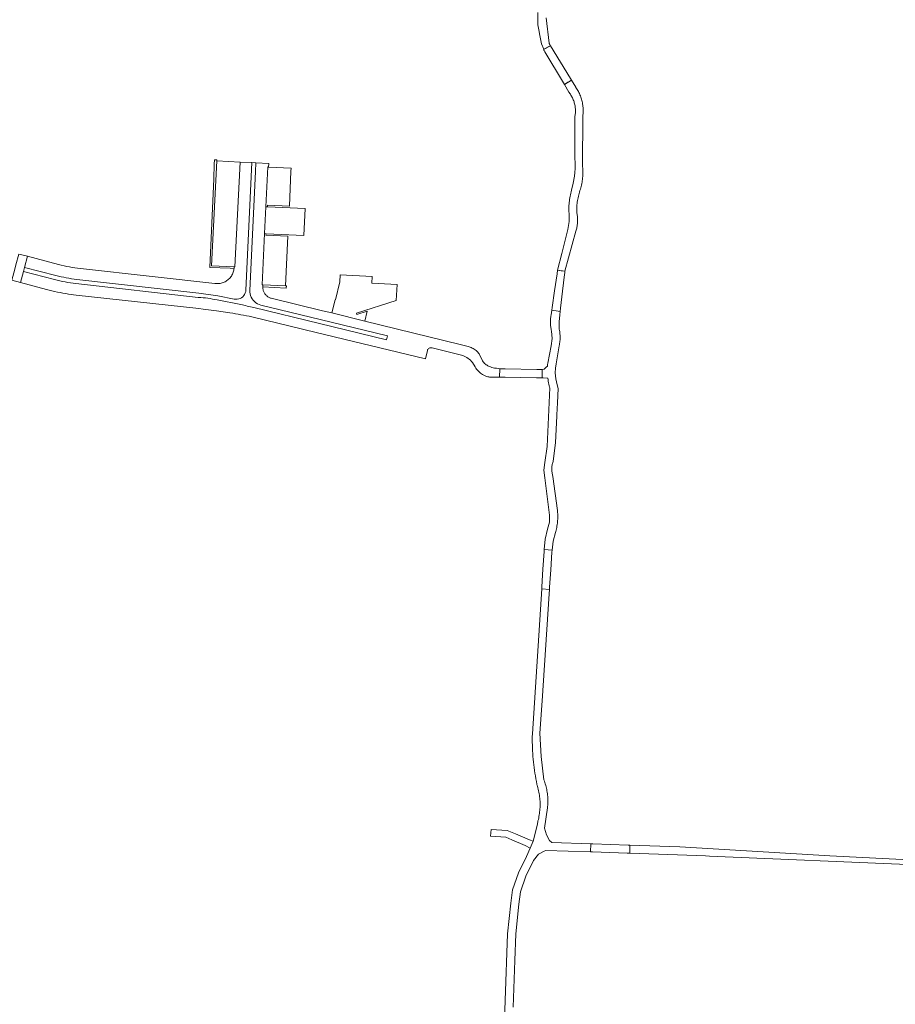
# Model space of a CAD drawing. Extents: x 152825 to 164088, y 457113 to 463005.
# Tile 182 of 256: x 157280 to 157474, y 460756 to 460974. Entities that reach past the tile are written whole.
import ezdxf

# ---------------------------------------------------------------- set-up
doc = ezdxf.new("R2010")
doc.units = 0
doc.header["$LTSCALE"] = 0.5
for name, color, linetype, lineweight in [('B-PV-VH-GESLOTENVERHARDING_ASFALT-GV', 251, 'CONTINUOUS', 18), ('B-PV-VH-HALFVERHARDING_GRAVEL-GV', 251, 'CONTINUOUS', 18), ('B-PV-VH-ONVERHARD-GV', 251, 'CONTINUOUS', 18), ('B-PV-VH-OPENVERHARDING_BETONSTRAATSTEEN-GV', 251, 'CONTINUOUS', 18), ('B-PV-VH-OPENVERHARDING_STRAATBAKSTEEN-GV', 251, 'CONTINUOUS', 18)]:
    doc.layers.add(name, color=color, linetype=linetype, lineweight=lineweight)

msp = doc.modelspace()

# ---------------------------------------------------------------- linework, layer by layer
at = {"layer": 'B-PV-VH-GESLOTENVERHARDING_ASFALT-GV', "flags": 128}
for points in [[(157401.808, 460960.747), (157397.38, 460967.954), (157395.858, 460967.158), (157396.01, 460966.902), (157396.162, 460966.647), (157400.273, 460959.732), (157400.483, 460959.379), (157401.269, 460959.862), (157402.055, 460960.345)], [(157399.801, 460918.156), (157398.981, 460918.289), (157398.864, 460917.466), (157398.334, 460913.736), (157397.804, 460910.007), (157397.719, 460909.408), (157398.647, 460909.277), (157399.575, 460909.146), (157399.662, 460909.869), (157400.1, 460913.598), (157400.538, 460917.326), (157400.579, 460917.674), (157400.62, 460918.023)], [(157397.759, 460856.3), (157396.02, 460856.415), (157395.991, 460855.971), (157395.74, 460852.068), (157395.489, 460848.165), (157395.459, 460847.699), (157397.183, 460847.589), (157397.216, 460848.072), (157397.472, 460851.951), (157397.728, 460855.83)], [(157406.816, 460791.277), (157406.319, 460791.292), (157406.257, 460789.512), (157406.704, 460789.497), (157410.547, 460789.368), (157414.39, 460789.239), (157414.954, 460789.221), (157414.984, 460790.113), (157415.013, 460791.006), (157414.583, 460791.022)]]:
    msp.add_lwpolyline(points, close=True, dxfattribs=at)
at = {"layer": 'B-PV-VH-HALFVERHARDING_GRAVEL-GV', "flags": 128}
for points in [[(157394.616, 460975.331), (157394.617, 460972.572), (157394.834, 460971.454), (157395.069, 460970.245), (157395.413, 460968.368), (157395.936, 460967.199), (157397.18, 460967.849), (157397.38, 460967.954), (157397.348, 460968.015), (157397.241, 460968.231), (157397.141, 460968.45), (157397.096, 460968.558), (157396.432, 460974.121)], [(157389.176, 460755.132), (157389.515, 460765.457), (157389.708, 460771.326), (157390.416, 460777.9), (157390.77, 460780.649), (157391.977, 460784.133), (157393.671, 460787.558), (157394.764, 460789.028), (157395.982, 460789.644), (157396.39, 460789.842), (157406.257, 460789.512), (157406.319, 460791.292), (157397.723, 460791.575), (157397.199, 460791.985), (157396.496, 460793.303), (157396.098, 460794.768), (157396.736, 460799.228), (157396.771, 460799.542), (157396.799, 460799.856), (157396.818, 460800.171), (157396.83, 460800.487), (157396.833, 460800.802), (157396.829, 460801.118), (157396.816, 460801.434), (157396.796, 460801.749), (157396.767, 460802.063), (157396.731, 460802.377), (157396.686, 460802.689), (157396.634, 460803.001), (157396.574, 460803.311), (157396.506, 460803.619), (157396.43, 460803.925), (157396.347, 460804.23), (157396.255, 460804.532), (157396.157, 460804.832), (157396.05, 460805.129), (157395.936, 460805.424), (157395.915, 460805.476), (157395.325, 460810.631), (157395.085, 460815.814), (157395.553, 460822.908), (157397.121, 460846.651), (157397.183, 460847.589), (157395.459, 460847.699), (157393.398, 460815.629), (157393.387, 460815.005), (157393.383, 460814.381), (157393.388, 460813.756), (157393.4, 460813.132), (157393.421, 460812.508), (157393.449, 460811.884), (157393.486, 460811.261), (157393.53, 460810.639), (157393.583, 460810.016), (157393.643, 460809.395), (157393.712, 460808.775), (157393.788, 460808.155), (157393.872, 460807.536), (157393.964, 460806.919), (157394.065, 460806.303), (157394.173, 460805.688), (157394.288, 460805.074), (157394.412, 460804.462), (157394.472, 460804.18), (157394.523, 460804.012), (157394.615, 460803.689), (157394.699, 460803.363), (157394.776, 460803.035), (157394.844, 460802.706), (157394.905, 460802.375), (157394.958, 460802.043), (157395.003, 460801.709), (157395.04, 460801.375), (157395.069, 460801.039), (157395.09, 460800.703), (157395.104, 460800.367), (157395.109, 460800.031), (157395.106, 460799.694), (157395.095, 460799.358), (157395.076, 460799.022), (157395.049, 460798.687), (157395.014, 460798.352), (157394.972, 460798.018), (157394.921, 460797.685), (157394.863, 460797.354), (157394.796, 460797.024), (157394.722, 460796.696), (157394.64, 460796.369), (157394.588, 460796.182), (157394.481, 460795.362), (157393.558, 460791.861), (157392.913, 460790.343), (157392.13, 460788.502), (157390.313, 460784.829), (157389.009, 460781.063), (157388.628, 460778.112), (157387.88, 460771.358), (157387.38, 460756.624), (157387.155, 460750)]]:
    msp.add_lwpolyline(points, dxfattribs=at)
for points in [[(157403.03, 460958.758), (157402.055, 460960.345), (157400.483, 460959.379), (157401.498, 460957.673), (157401.551, 460957.605), (157401.688, 460957.419), (157401.82, 460957.228), (157401.944, 460957.032), (157402.062, 460956.833), (157402.173, 460956.629), (157402.277, 460956.422), (157402.373, 460956.212), (157402.462, 460955.998), (157402.544, 460955.781), (157402.619, 460955.561), (157402.685, 460955.339), (157402.744, 460955.115), (157402.795, 460954.889), (157402.839, 460954.661), (157402.874, 460954.433), (157402.901, 460954.202), (157402.921, 460953.972), (157402.933, 460953.74), (157402.936, 460953.508), (157402.932, 460953.277), (157402.919, 460953.045), (157402.899, 460952.814), (157402.87, 460952.584), (157402.834, 460952.356), (157402.79, 460952.128), (157402.831, 460944.331), (157402.85, 460940.798), (157402.799, 460939.93), (157402.711, 460939.064), (157402.459, 460937.503), (157402.088, 460935.966), (157401.995, 460935.636), (157401.909, 460935.303), (157401.831, 460934.969), (157401.761, 460934.633), (157401.699, 460934.295), (157401.644, 460933.957), (157401.598, 460933.617), (157401.559, 460933.275), (157401.529, 460932.933), (157401.506, 460932.591), (157401.492, 460932.248), (157401.485, 460931.905), (157401.486, 460931.562), (157401.496, 460931.218), (157401.513, 460930.876), (157401.515, 460930.847), (157401.515, 460929.064), (157401.221, 460927.306), (157399.888, 460921.938), (157398.981, 460918.289), (157400.62, 460918.023), (157402.999, 460926.891), (157403.077, 460927.119), (157403.147, 460927.349), (157403.209, 460927.581), (157403.264, 460927.815), (157403.311, 460928.052), (157403.35, 460928.289), (157403.381, 460928.528), (157403.404, 460928.767), (157403.419, 460929.007), (157403.426, 460929.248), (157403.426, 460929.488), (157403.417, 460929.729), (157403.4, 460929.969), (157403.375, 460930.208), (157403.342, 460930.446), (157403.302, 460930.684), (157403.253, 460930.919), (157403.227, 460931.032), (157403.225, 460931.093), (157403.217, 460931.418), (157403.217, 460931.743), (157403.226, 460932.068), (157403.242, 460932.392), (157403.266, 460932.716), (157403.299, 460933.039), (157403.339, 460933.361), (157403.387, 460933.683), (157403.443, 460934.002), (157403.507, 460934.321), (157403.579, 460934.638), (157403.659, 460934.953), (157403.746, 460935.265), (157403.841, 460935.576), (157403.944, 460935.88), (157404.04, 460936.186), (157404.128, 460936.494), (157404.209, 460936.805), (157404.282, 460937.117), (157404.347, 460937.431), (157404.403, 460937.747), (157404.453, 460938.064), (157404.494, 460938.382), (157404.527, 460938.701), (157404.552, 460939.021), (157404.57, 460939.341), (157404.579, 460939.661), (157404.58, 460939.982), (157404.574, 460940.303), (157404.559, 460940.623), (157404.536, 460940.943), (157404.524, 460941.082), (157404.588, 460952.651), (157404.613, 460952.918), (157404.63, 460953.185), (157404.639, 460953.453), (157404.64, 460953.722), (157404.633, 460953.99), (157404.619, 460954.257), (157404.596, 460954.524), (157404.565, 460954.791), (157404.526, 460955.056), (157404.48, 460955.32), (157404.425, 460955.582), (157404.363, 460955.843), (157404.293, 460956.102), (157404.215, 460956.358), (157404.13, 460956.613), (157404.037, 460956.864), (157403.936, 460957.113), (157403.828, 460957.358), (157403.714, 460957.6), (157403.591, 460957.839), (157403.462, 460958.074), (157403.326, 460958.304), (157403.183, 460958.531), (157403.033, 460958.754)], [(157398.937, 460888.885), (157399.077, 460892.085), (157398.878, 460892.875), (157398.569, 460894.211), (157398.462, 460895.579), (157398.511, 460896.565), (157398.666, 460897.539), (157399.345, 460901.532), (157399.397, 460901.79), (157399.442, 460902.049), (157399.478, 460902.31), (157399.507, 460902.571), (157399.528, 460902.834), (157399.54, 460903.097), (157399.545, 460903.36), (157399.542, 460903.623), (157399.53, 460903.886), (157399.511, 460904.148), (157399.484, 460904.41), (157399.449, 460904.67), (157399.406, 460904.93), (157399.355, 460905.188), (157399.325, 460905.322), (157399.3, 460906.847), (157399.484, 460908.362), (157399.575, 460909.146), (157397.719, 460909.408), (157397.571, 460908.363), (157397.521, 460908.128), (157397.479, 460907.892), (157397.444, 460907.655), (157397.418, 460907.416), (157397.4, 460907.177), (157397.389, 460906.937), (157397.387, 460906.698), (157397.392, 460906.458), (157397.406, 460906.218), (157397.427, 460905.979), (157397.457, 460905.741), (157397.494, 460905.504), (157397.54, 460905.269), (157397.593, 460905.034), (157397.653, 460904.802), (157397.665, 460904.762), (157397.777, 460903.122), (157397.532, 460901.497), (157396.802, 460897.728), (157396.767, 460897.392), (157396.741, 460897.055), (157396.483, 460896.823), (157396.233, 460896.589), (157395.983, 460896.399), (157395.595, 460896.298), (157395.557, 460894.423), (157395.807, 460894.416), (157396.817, 460894.359), (157396.862, 460894.024), (157396.915, 460893.691), (157396.976, 460893.359), (157397.045, 460893.028), (157397.122, 460892.699), (157397.206, 460892.372), (157397.243, 460892.24), (157396.664, 460879.223), (157396.143, 460875.676), (157395.968, 460873.975), (157396.149, 460872.274), (157397.193, 460864.063), (157397.161, 460862.474), (157396.772, 460860.934), (157396.224, 460858.703), (157396.02, 460856.415), (157397.759, 460856.3), (157397.984, 460858.261), (157398.489, 460860.169), (157398.577, 460860.46), (157398.657, 460860.753), (157398.729, 460861.047), (157398.793, 460861.344), (157398.85, 460861.642), (157398.899, 460861.942), (157398.939, 460862.243), (157398.972, 460862.545), (157398.997, 460862.847), (157399.014, 460863.15), (157399.023, 460863.454), (157399.024, 460863.757), (157399.017, 460864.061), (157399.002, 460864.364), (157398.979, 460864.667), (157398.948, 460864.969), (157398.938, 460865.049), (157397.96, 460872.635), (157397.944, 460872.685), (157397.886, 460872.88), (157397.836, 460873.078), (157397.794, 460873.278), (157397.76, 460873.48), (157397.734, 460873.682), (157397.715, 460873.885), (157397.705, 460874.089), (157397.702, 460874.294), (157397.708, 460874.498), (157397.721, 460874.702), (157397.743, 460874.905), (157397.772, 460875.107), (157397.809, 460875.308), (157397.854, 460875.507), (157397.907, 460875.704), (157397.968, 460875.899), (157398.547, 460880.098), (157398.81, 460885.987), (157398.821, 460886.224)], [(157432.59, 460788.562), (157478.163, 460786.597), (157478.185, 460787.67), (157459.275, 460788.653), (157426.066, 460790.645), (157415.013, 460791.006), (157414.954, 460789.221), (157425.538, 460788.866), (157431.712, 460788.6)]]:
    msp.add_lwpolyline(points, close=True, dxfattribs=at)
at = {"layer": 'B-PV-VH-ONVERHARD-GV', "flags": 128}
for points in [[(157326.514, 460918.689), (157327.358, 460918.645), (157327.371, 460919.002), (157322.381, 460919.269), (157323.52, 460942.46), (157323.538, 460942.704), (157323.032, 460942.741), (157322.988, 460941.757), (157322.843, 460938.521), (157321.97, 460918.902)], [(157338.733, 460914.828), (157333.754, 460915.06), (157333.731, 460914.587), (157338.906, 460914.319), (157338.932, 460914.818)], [(157386.17, 460896.471), (157386.134, 460894.582), (157387.351, 460894.561), (157394.324, 460894.444), (157395.557, 460894.423), (157395.595, 460896.298), (157394.374, 460896.32), (157387.379, 460896.449)]]:
    msp.add_lwpolyline(points, close=True, dxfattribs=at)
at = {"layer": 'B-PV-VH-OPENVERHARDING_BETONSTRAATSTEEN-GV', "flags": 128}
for points in [[(157327.371, 460919.002), (157327.539, 460918.993), (157328.735, 460942.224), (157323.52, 460942.46), (157322.381, 460919.269)], [(157335.003, 460941.11), (157334.802, 460941.12), (157334.382, 460932.309), (157334.733, 460932.292), (157334.749, 460932.643), (157339.6, 460932.422), (157339.963, 460940.23), (157339.987, 460940.874)], [(157334.733, 460932.292), (157334.382, 460932.309), (157334.099, 460926.371), (157334.436, 460926.355), (157342.796, 460925.955), (157343.086, 460931.913)], [(157334.436, 460926.355), (157334.099, 460926.371), (157333.56, 460915.069), (157333.754, 460915.06), (157338.733, 460914.828), (157339.269, 460925.801), (157334.417, 460926.022)], [(157278.162, 460916.038), (157280.093, 460915.526), (157280.736, 460917.956), (157280.975, 460918.855), (157281.634, 460921.345), (157279.704, 460921.857), (157279.061, 460919.429), (157278.813, 460918.494)], [(157349.031, 460908.814), (157356.309, 460907.017), (157356.833, 460909.181), (157354.522, 460908.448), (157354.448, 460908.764), (157363.264, 460911.559), (157363.463, 460915.095), (157357.893, 460915.369), (157357.969, 460916.907), (157350.833, 460917.258), (157350.757, 460915.719), (157349.836, 460911.684), (157349.727, 460911.71)], [(157389.645, 460793.478), (157387.843, 460794.248), (157384.262, 460794.465), (157384.157, 460792.969), (157387.493, 460792.766), (157388.878, 460792.175), (157391.825, 460790.916), (157392.913, 460790.343), (157393.558, 460791.861), (157392.746, 460792.152)]]:
    msp.add_lwpolyline(points, close=True, dxfattribs=at)
for points in [[(157331.739, 460909.998), (157346.274, 460906.447), (157361.075, 460902.822), (157361.304, 460903.747), (157346.432, 460907.326), (157333.267, 460910.568), (157332.887, 460910.689), (157332.526, 460910.857), (157332.188, 460911.069), (157331.88, 460911.321), (157331.606, 460911.61), (157331.37, 460911.931), (157331.176, 460912.279), (157331.027, 460912.649), (157330.926, 460913.035), (157330.874, 460913.43), (157330.868, 460913.754), (157332.107, 460940.09), (157332.201, 460942.028), (157331.276, 460942.094), (157329.98, 460913.87), (157329.939, 460913.563), (157329.845, 460913.235), (157329.701, 460912.926), (157329.51, 460912.643), (157329.277, 460912.393), (157329.007, 460912.183), (157328.709, 460912.018), (157328.388, 460911.901), (157328.053, 460911.836), (157327.712, 460911.824), (157327.373, 460911.866), (157323.772, 460912.574)], [(157280.975, 460918.855), (157280.736, 460917.956), (157287.612, 460916.187)], [(157287.925, 460917.09), (157280.975, 460918.855)], [(157292.351, 460915.299), (157319.441, 460912.222)], [(157319.534, 460913.174), (157292.532, 460916.215)], [(157323.641, 460911.68), (157328.827, 460910.699)]]:
    msp.add_lwpolyline(points, dxfattribs=at)
at = {"layer": 'B-PV-VH-OPENVERHARDING_BETONSTRAATSTEEN-GV'}
for points in [[(157292.532, 460916.215, -0.0223349), (157287.925, 460917.09)], [(157287.612, 460916.187, 0.0220033), (157292.351, 460915.299)], [(157319.441, 460912.222, -0.0504956), (157323.641, 460911.68)], [(157323.772, 460912.574, 0.0226656), (157319.534, 460913.174)], [(157328.827, 460910.699, 0.0085837), (157331.739, 460909.998)]]:
    msp.add_lwpolyline(points, format="xyb", dxfattribs=at)
at = {"layer": 'B-PV-VH-OPENVERHARDING_STRAATBAKSTEEN-GV', "flags": 128}
for points in [[(157323.772, 460912.574), (157327.373, 460911.866), (157327.712, 460911.824), (157328.053, 460911.836), (157328.388, 460911.901), (157328.709, 460912.018), (157329.007, 460912.183), (157329.277, 460912.393), (157329.51, 460912.643), (157329.701, 460912.926), (157329.845, 460913.235), (157329.939, 460913.563), (157329.98, 460913.87), (157331.276, 460942.094), (157328.735, 460942.224), (157327.539, 460918.993), (157327.371, 460919.002), (157327.358, 460918.645), (157327.344, 460918.487), (157327.303, 460918.257), (157327.248, 460918.03), (157327.179, 460917.806), (157327.095, 460917.588), (157326.999, 460917.375), (157326.889, 460917.168), (157326.766, 460916.969), (157326.631, 460916.778), (157326.484, 460916.596), (157326.327, 460916.423), (157326.158, 460916.261), (157325.98, 460916.109), (157325.793, 460915.969), (157325.597, 460915.841), (157325.394, 460915.726), (157325.183, 460915.624), (157324.967, 460915.535), (157324.746, 460915.459), (157324.52, 460915.398), (157324.291, 460915.351), (157324.059, 460915.319), (157323.826, 460915.301), (157323.592, 460915.298), (157323.358, 460915.309), (157323.126, 460915.336), (157309.236, 460916.862), (157293.342, 460918.643)], [(157371.189, 460901.086), (157377.435, 460899.563), (157377.684, 460899.491), (157377.997, 460899.38), (157378.303, 460899.25), (157378.6, 460899.101), (157378.887, 460898.934), (157379.163, 460898.749), (157379.427, 460898.547), (157379.678, 460898.328), (157379.915, 460898.095), (157380.136, 460897.847), (157380.709, 460896.859), (157380.87, 460896.603), (157381.047, 460896.358), (157381.239, 460896.124), (157381.445, 460895.903), (157381.664, 460895.696), (157381.897, 460895.502), (157382.141, 460895.324), (157382.395, 460895.161), (157382.66, 460895.014), (157382.933, 460894.885), (157383.214, 460894.773), (157383.51, 460894.676), (157383.762, 460894.629), (157383.919, 460894.604), (157384.203, 460894.585), (157386.134, 460894.582), (157386.17, 460896.471), (157385.489, 460896.556), (157385.017, 460896.613), (157384.715, 460896.674), (157384.417, 460896.754), (157384.125, 460896.853), (157383.84, 460896.969), (157383.563, 460897.104), (157383.373, 460897.219), (157383.185, 460897.351), (157383.005, 460897.494), (157382.834, 460897.649), (157382.674, 460897.813), (157382.524, 460897.988), (157382.386, 460898.171), (157381.688, 460899.612), (157381.604, 460899.739), (157381.455, 460899.941), (157381.294, 460900.133), (157381.121, 460900.314), (157380.937, 460900.484), (157380.743, 460900.643), (157380.539, 460900.789), (157380.327, 460900.921), (157380.106, 460901.041), (157379.879, 460901.146), (157379.645, 460901.236), (157379.406, 460901.312), (157379.163, 460901.372), (157377.413, 460901.806), (157370.46, 460903.528), (157356.309, 460907.017), (157349.031, 460908.814), (157346.951, 460909.292), (157335.601, 460912.045), (157335.446, 460912.095), (157335.295, 460912.155), (157335.147, 460912.224), (157335.005, 460912.302), (157334.867, 460912.389), (157334.735, 460912.485), (157334.61, 460912.588), (157334.491, 460912.7), (157334.38, 460912.818), (157334.276, 460912.944), (157334.18, 460913.075), (157334.093, 460913.213), (157334.014, 460913.355), (157333.945, 460913.502), (157333.885, 460913.654), (157333.834, 460913.808), (157333.794, 460913.966), (157333.763, 460914.126), (157333.743, 460914.287), (157333.732, 460914.45), (157333.731, 460914.587), (157333.754, 460915.06), (157333.56, 460915.069), (157334.099, 460926.371), (157334.382, 460932.309), (157334.802, 460941.12), (157335.003, 460941.11), (157335.031, 460941.912), (157332.201, 460942.028), (157332.107, 460940.09), (157330.868, 460913.754), (157330.874, 460913.43), (157330.926, 460913.035), (157331.027, 460912.649), (157331.176, 460912.279), (157331.37, 460911.931), (157331.606, 460911.61), (157331.88, 460911.321), (157332.188, 460911.069), (157332.526, 460910.857), (157332.887, 460910.689), (157333.267, 460910.568), (157346.432, 460907.326), (157361.304, 460903.747), (157361.075, 460902.822), (157346.274, 460906.447), (157331.739, 460909.998)], [(157281.634, 460921.345), (157280.975, 460918.855), (157287.925, 460917.09)], [(157288.522, 460919.556), (157281.634, 460921.345)], [(157280.736, 460917.956), (157280.093, 460915.526), (157285.812, 460913.998)], [(157287.612, 460916.187), (157280.736, 460917.956)], [(157319.441, 460912.222), (157292.351, 460915.299)], [(157292.532, 460916.215), (157319.534, 460913.174)], [(157290.723, 460912.994), (157292.414, 460912.716), (157319.547, 460909.778), (157320.528, 460909.64), (157323.46, 460909.253), (157326.445, 460908.818)], [(157328.827, 460910.699), (157323.641, 460911.68)], [(157331.284, 460907.951), (157345.533, 460904.512), (157369.73, 460898.625), (157370.152, 460900.531)]]:
    msp.add_lwpolyline(points, dxfattribs=at)
at = {"layer": 'B-PV-VH-OPENVERHARDING_STRAATBAKSTEEN-GV'}
for points in [[(157293.342, 460918.643, -0.0458559), (157288.522, 460919.556)], [(157287.925, 460917.09, 0.0223349), (157292.532, 460916.215)], [(157292.351, 460915.299, -0.0220033), (157287.612, 460916.187)], [(157285.812, 460913.998, 0.026879), (157290.723, 460912.994)], [(157323.641, 460911.68, 0.0504956), (157319.441, 460912.222)], [(157319.534, 460913.174, -0.0226656), (157323.772, 460912.574)], [(157331.739, 460909.998, -0.0085837), (157328.827, 460910.699)], [(157326.445, 460908.818, -0.0171569), (157331.284, 460907.951)], [(157370.152, 460900.531, -0.4233559), (157371.189, 460901.086)]]:
    msp.add_lwpolyline(points, format="xyb", dxfattribs=at)

doc.saveas('drawing.dxf')
